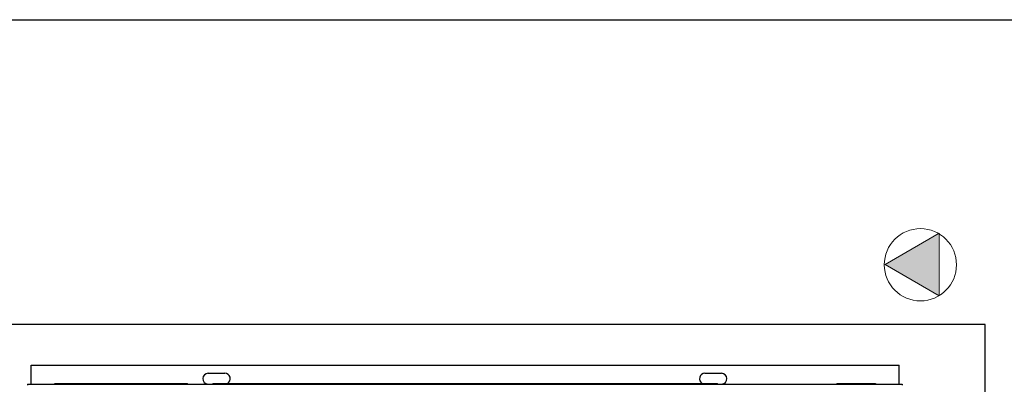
# Model space of a CAD drawing. Header units: millimetres. Extents: x 4 to 3534, y 14 to 98.
# Tile 91 of 161: x 19.199 to 20.563, y 60.767 to 61.271. Entities that reach past the tile are written whole.
import ezdxf

# ---------------------------------------------------------------- set-up
doc = ezdxf.new("R2010")
doc.units = ezdxf.units.MM
doc.header["$MEASUREMENT"] = 0
for name, color, linetype in [('ARQ - EQUIPO CONDENSADORA', 2, 'Continuous'), ('ARQ-DETALHES', 7, 'Continuous'), ('ARQ-PONTO ELÉTRICO', 2, 'Continuous')]:
    doc.layers.add(name, color=color, linetype=linetype)

msp = doc.modelspace()

# ---------------------------------------------------------------- hatches: boundary and pattern name
at = {"layer": 'ARQ-PONTO ELÉTRICO', "linetype": 'Continuous', "lineweight": 13}
msp.add_hatch(color=256, dxfattribs=at).paths.add_polyline_path([(20.47154, 60.97566), (20.39654, 60.93236), (20.47154, 60.88906)])

# ---------------------------------------------------------------- linework, layer by layer
at = {"layer": 'ARQ - EQUIPO CONDENSADORA', "color": 7, "linetype": 'Continuous'}
for p, q in [((19.215, 60.79322), (20.4171, 60.79322)), ((19.215, 60.76718), (19.215, 60.79322)), ((19.4601, 60.78217), (19.4831, 60.78217)), ((20.1481, 60.78217), (20.1711, 60.78217)), ((20.4171, 60.76718), (20.4171, 60.79322)), ((19.20985, 60.76718), (19.20985, 60.76593)), ((19.20985, 60.76718), (20.42135, 60.76718)), ((19.24652, 60.76718), (19.248, 60.76822)), ((19.248, 60.76822), (19.43105, 60.76822)), ((19.43105, 60.76822), (19.43209, 60.76718)), ((19.46601, 60.76718), (19.46705, 60.76822)), ((19.46705, 60.76822), (20.16505, 60.76822)), ((20.16505, 60.76822), (20.16609, 60.76718)), ((20.33001, 60.76718), (20.33105, 60.76822)), ((20.33105, 60.76822), (20.3841, 60.76822)), ((20.3841, 60.76822), (20.38559, 60.76718)), ((20.42135, 60.76718), (20.42135, 60.76593))]:
    msp.add_line(p, q, dxfattribs=at)
for centre, start, end in [((19.4601, 60.77467), 90, 267.04093), ((19.4831, 60.77467), 300.68342, 90), ((20.1481, 60.77467), 90, 239.31658), ((20.1711, 60.77467), 272.95907, 90)]:
    msp.add_arc(centre, 0.0075, start, end, dxfattribs=at)
at = {"layer": 'ARQ-DETALHES', "color": 7}
for p, q in [((16.673, 61.27148), (21.6732, 61.27148)), ((20.5362, 60.84967), (17.13115, 60.84967)), ((20.5362, 60.69967), (20.5362, 60.84967))]:
    msp.add_line(p, q, dxfattribs=at)
at = {"layer": 'ARQ-PONTO ELÉTRICO', "color": 7, "lineweight": 13}
for p, q in [((20.47269, 60.97596), (20.39769, 60.93265)), ((20.47269, 60.88935), (20.47269, 60.97596)), ((20.39769, 60.93265), (20.47269, 60.88935))]:
    msp.add_line(p, q, dxfattribs=at)
msp.add_circle((20.44654, 60.93236), 0.05, dxfattribs=at)

doc.saveas('drawing.dxf')
